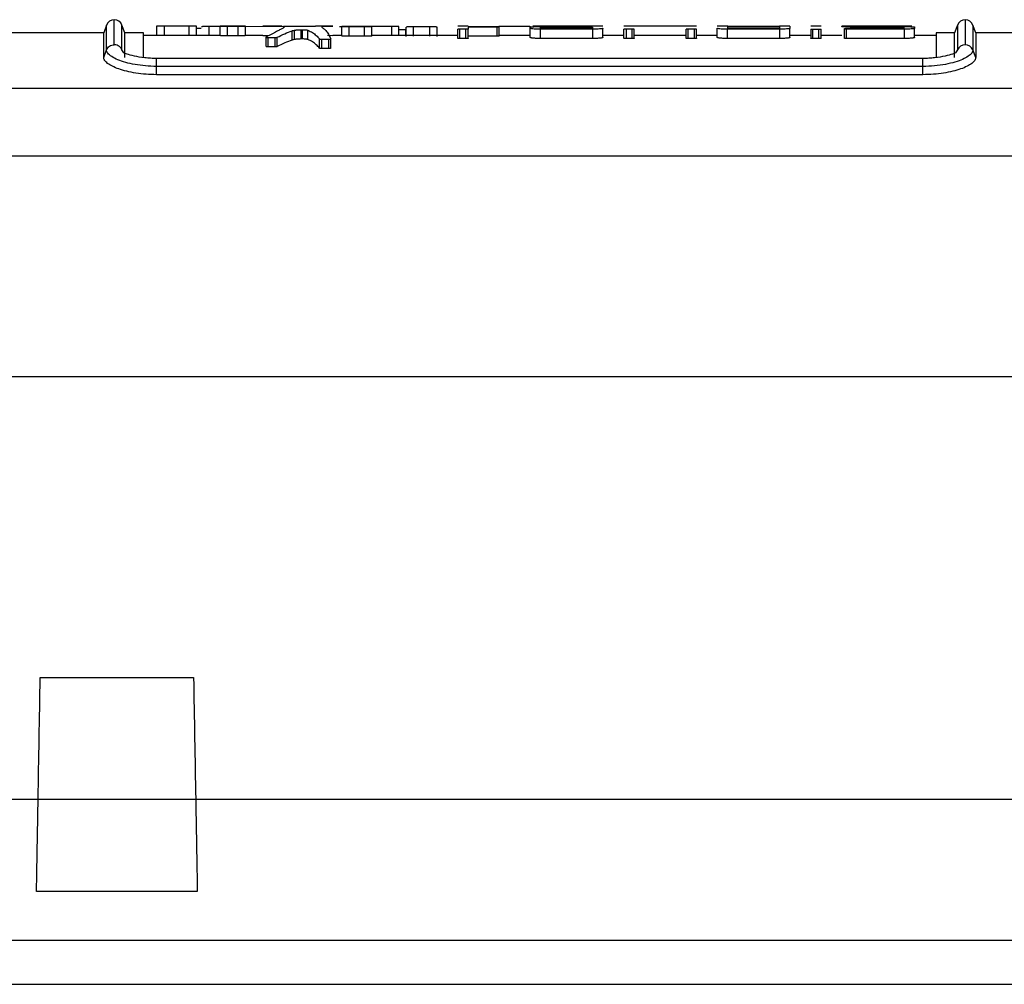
# Model space of a CAD drawing. Header units: millimetres. Extents: x 0 to 559, y 0 to 432.
# Tile 5 of 34: x 127 to 164, y 182 to 219. Entities that reach past the tile are written whole.
import ezdxf

# ---------------------------------------------------------------- set-up
doc = ezdxf.new("R2010")
doc.units = ezdxf.units.MM
doc.header["$LTSCALE"] = 2

msp = doc.modelspace()

# ---------------------------------------------------------------- linework, layer by layer
for p, q in [((130.585209, 217.598951), (130.585209, 218.546012)), ((162.78521, 218.546014), (162.78521, 217.598953)), ((130.185966, 218.046012), (119.989972, 218.046012)), ((130.293641, 218.341857), (130.185966, 218.046012)), ((130.185966, 217.11752), (130.185966, 218.046012)), ((130.29364, 217.402375), (130.29364, 218.341854)), ((130.876772, 217.402384), (130.876772, 218.341864)), ((130.984456, 218.046013), (130.876774, 218.341856)), ((131.685209, 218.046012), (130.984453, 218.046012)), ((131.685209, 217.11752), (131.685209, 218.046012)), ((133.699678, 218.296012), (132.187625, 218.296012)), ((132.192626, 217.945579), (132.192626, 218.295579)), ((132.467626, 218.295685), (132.467626, 217.945685)), ((133.419677, 218.295685), (132.467626, 218.295685)), ((133.419677, 217.945685), (133.419677, 218.295685)), ((133.694677, 217.945579), (133.694677, 218.295579)), ((133.872045, 218.211937), (133.694677, 218.211937)), ((134.161378, 218.286253), (134.161378, 217.936253)), ((134.686359, 218.286253), (134.161378, 218.286253)), ((135.554331, 218.295893), (134.589395, 218.295893)), ((134.589395, 218.29339), (134.589395, 218.295151)), ((134.589395, 217.94339), (134.589395, 218.29339)), ((134.864395, 217.937894), (134.864395, 218.287894)), ((135.279331, 218.287894), (134.864395, 218.287894)), ((135.279331, 217.937894), (135.279331, 218.287894)), ((135.554331, 218.295151), (135.554331, 218.29339)), ((135.554331, 217.94339), (135.554331, 218.29339)), ((136.846735, 218.288296), (135.569595, 218.279116)), ((136.926653, 218.296012), (136.211687, 218.296012)), ((137.314906, 217.776528), (137.314906, 218.126528)), ((137.403759, 217.797514), (137.403759, 218.147513)), ((137.659801, 217.817113), (137.659801, 218.167113)), ((137.714026, 217.8171), (137.714026, 218.1671)), ((137.915016, 217.795006), (137.915016, 218.145006)), ((138.855959, 218.296012), (138.205555, 218.296012)), ((138.855959, 218.285641), (138.653776, 218.293291)), ((139.182839, 218.273272), (139.102672, 218.276306)), ((139.197742, 217.930906), (139.197742, 218.280906)), ((139.472742, 218.296008), (140.052412, 218.296008)), ((139.472742, 217.919825), (139.472742, 218.269825)), ((140.052412, 218.269825), (139.472742, 218.269825)), ((140.052412, 217.919825), (140.052412, 218.269825)), ((141.08381, 218.293135), (140.327412, 218.293135)), ((140.327412, 217.930906), (140.327412, 218.280906)), ((141.08381, 217.943135), (141.08381, 218.293135)), ((141.35881, 217.937449), (141.35881, 218.287449)), ((141.612491, 218.160194), (141.35881, 218.160194)), ((141.612491, 217.946012), (141.612491, 218.160194)), ((141.626907, 217.913129), (141.626907, 218.263129)), ((141.901907, 218.27573), (141.901907, 217.92573)), ((142.52374, 218.27573), (141.901907, 218.27573)), ((142.52374, 217.92573), (142.52374, 218.27573)), ((142.79874, 217.913129), (142.79874, 218.263129)), ((143.977169, 218.296012), (143.584332, 218.296012)), ((143.584332, 217.84352), (143.584332, 218.19352)), ((143.894677, 218.185889), (143.666832, 218.185889)), ((143.666832, 217.835889), (143.666832, 218.185889)), ((143.894677, 217.835889), (143.894677, 218.185889)), ((143.977169, 218.296012), (143.977169, 218.284067)), ((143.977169, 218.284067), (145.073099, 218.284067)), ((145.073099, 218.268829), (143.977177, 218.268829)), ((143.977177, 218.268829), (143.977177, 218.19352)), ((143.977177, 217.84352), (143.977177, 218.19352)), ((145.073099, 217.918829), (145.073099, 218.268829)), ((146.251529, 218.283254), (145.132543, 218.283254)), ((145.155599, 218.281379), (145.155599, 218.272543)), ((145.155599, 217.922543), (145.155599, 218.272543)), ((146.327436, 218.219146), (146.327436, 218.269194)), ((146.327436, 217.869146), (146.327436, 218.219146)), ((148.684291, 218.296009), (146.508121, 218.296009)), ((146.712436, 218.284069), (148.684291, 218.284069)), ((146.712436, 217.835889), (146.712436, 218.185889)), ((148.692132, 218.185889), (146.712436, 218.185889)), ((146.720187, 218.268432), (148.684287, 218.268432)), ((146.720187, 218.219754), (146.720187, 218.268432)), ((148.684287, 218.219754), (146.720187, 218.219754)), ((148.684287, 218.268432), (148.684287, 218.219754)), ((149.077132, 218.296012), (148.684291, 218.296012)), ((148.684291, 218.284069), (148.684291, 218.296009)), ((148.692132, 217.835889), (148.692132, 218.185889)), ((149.077132, 217.869146), (149.077132, 218.219146)), ((150.262241, 218.296012), (149.869404, 218.296012)), ((149.869404, 217.84352), (149.869404, 218.19352)), ((150.179741, 218.185889), (149.951904, 218.185889)), ((149.951904, 218.185889), (149.951904, 217.835889)), ((150.179741, 217.835889), (150.179741, 218.185889)), ((152.226341, 218.296009), (150.262241, 218.296009)), ((150.262241, 217.84352), (150.262241, 218.19352)), ((152.61918, 218.296012), (152.226341, 218.296012)), ((152.226341, 217.84352), (152.226341, 218.19352)), ((152.308841, 217.835889), (152.308841, 218.185889)), ((152.53668, 218.185889), (152.308841, 218.185889)), ((152.53668, 217.835889), (152.53668, 218.185889)), ((152.61918, 217.84352), (152.61918, 218.19352)), ((153.797669, 218.296012), (153.404771, 218.296012)), ((153.404771, 217.869146), (153.404771, 218.219146)), ((153.789771, 217.835889), (153.789771, 218.185889)), ((155.769551, 218.185889), (153.789771, 218.185889)), ((153.797669, 218.296009), (155.761712, 218.296009)), ((153.797669, 218.219754), (153.797669, 218.296009)), ((155.761712, 218.219754), (153.797669, 218.219754)), ((156.154551, 218.296012), (155.761712, 218.296012)), ((155.761712, 218.296009), (155.761712, 218.219754)), ((155.769551, 217.835889), (155.769551, 218.185889)), ((156.154551, 218.296012), (156.154551, 218.219146)), ((156.154551, 217.869146), (156.154551, 218.219146)), ((157.332979, 218.296012), (156.940143, 218.296012)), ((156.940143, 218.19352), (156.940143, 217.84352)), ((157.022643, 217.835889), (157.022643, 218.185889)), ((157.022643, 218.185889), (157.250479, 218.185889)), ((157.250479, 217.835889), (157.250479, 218.185889)), ((157.332979, 217.84352), (157.332979, 218.19352)), ((158.511419, 218.296012), (158.118655, 218.296012)), ((158.118655, 218.283826), (158.118655, 218.296004)), ((158.216847, 218.193464), (158.216847, 218.213158)), ((158.216847, 217.843464), (158.216847, 218.193464)), ((158.299347, 218.219754), (160.475514, 218.219754)), ((158.299347, 217.83583), (158.299347, 218.18583)), ((160.483355, 218.18583), (158.299347, 218.18583)), ((160.475514, 218.268829), (158.503654, 218.268829)), ((160.687662, 218.296009), (158.511419, 218.296009)), ((158.511419, 218.295813), (158.511471, 218.284069)), ((158.511471, 218.284069), (160.483355, 218.284069)), ((160.475514, 218.219754), (160.475514, 218.268829)), ((160.483355, 217.83583), (160.483355, 218.18583)), ((160.868355, 218.269194), (160.868355, 218.219097)), ((160.868355, 217.869097), (160.868355, 218.219097)), ((162.385964, 218.046012), (161.685209, 218.046012)), ((161.685209, 218.046012), (161.685209, 217.11752)), ((162.493646, 218.34186), (162.385964, 218.046012)), ((162.385964, 217.11752), (162.385964, 218.046012)), ((162.493646, 218.34186), (162.493646, 217.40238)), ((163.184453, 218.046012), (163.076776, 218.341857)), ((163.076776, 218.341857), (163.076776, 217.402377)), ((173.971017, 218.046012), (163.184453, 218.046012)), ((163.184453, 218.046012), (163.184453, 217.11752)), ((132.241521, 217.946012), (131.685209, 217.946012)), ((133.419677, 217.945685), (132.467626, 217.945685)), ((134.589395, 217.946012), (133.645844, 217.946012)), ((135.279331, 217.937894), (134.864395, 217.937894)), ((136.211687, 217.946012), (135.554331, 217.946012)), ((136.419065, 217.935222), (136.211687, 217.933732)), ((136.330421, 217.538485), (136.330421, 217.888488)), ((136.408531, 217.868303), (136.673817, 217.868303)), ((136.408531, 217.518303), (136.408531, 217.868303)), ((136.673817, 217.518303), (136.673817, 217.868303)), ((136.75186, 217.528685), (136.75186, 217.878685)), ((138.350153, 217.466819), (138.350153, 217.816819)), ((138.43591, 217.803168), (138.705195, 217.806116)), ((138.43591, 217.453168), (138.43591, 217.803168)), ((138.855959, 217.935641), (138.653776, 217.943291)), ((138.705195, 217.456116), (138.705195, 217.806116)), ((138.782817, 217.474117), (138.782817, 217.824117)), ((139.197742, 217.946012), (138.855959, 217.946012)), ((140.052412, 217.919825), (139.472742, 217.919825)), ((143.584332, 217.946012), (140.327412, 217.946012)), ((143.894677, 217.835889), (143.666832, 217.835889)), ((145.073099, 217.918829), (143.977177, 217.918829)), ((146.327436, 217.946012), (145.155599, 217.946012)), ((148.692132, 217.835889), (146.712436, 217.835889)), ((149.869404, 217.946012), (149.077132, 217.946012)), ((150.179741, 217.835889), (149.951904, 217.835889)), ((152.226341, 217.946009), (150.262241, 217.946009)), ((152.53668, 217.835889), (152.308841, 217.835889)), ((153.404771, 217.946012), (152.61918, 217.946012)), ((155.769551, 217.835889), (153.789771, 217.835889)), ((156.940143, 217.946012), (156.154551, 217.946012)), ((157.250479, 217.835889), (157.022643, 217.835889)), ((158.118655, 217.946012), (157.332979, 217.946012)), ((160.483355, 217.83583), (158.299347, 217.83583)), ((161.685209, 217.946012), (160.868355, 217.946012)), ((130.185966, 217.11752), (130.293641, 217.402378)), ((130.950767, 217.288877), (130.876772, 217.402384)), ((136.673817, 217.518303), (136.408531, 217.518303)), ((138.705195, 217.456116), (138.43591, 217.453168)), ((162.493646, 217.40238), (162.419902, 217.288775)), ((163.184453, 217.11752), (163.076776, 217.402377)), ((161.185209, 217.079572), (132.185209, 217.079572)), ((132.185209, 216.779645), (132.185209, 217.079572)), ((161.185209, 216.779645), (161.185209, 217.079572)), ((132.185209, 216.465024), (132.185209, 216.779645)), ((161.185209, 216.779645), (132.185209, 216.779645)), ((161.185209, 216.465024), (161.185209, 216.779645)), ((161.185209, 216.465024), (132.185209, 216.465024)), ((212.314681, 215.945209), (108.669052, 215.945209)), ((212.916248, 213.379404), (109.180351, 213.379404)), ((109.436922, 205.046012), (451.933497, 205.046012)), ((127.784017, 193.656318), (133.586402, 193.656318)), ((115.505716, 189.052894), (127.703664, 189.052894)), ((127.703664, 189.052894), (133.666755, 189.052894)), ((133.666755, 189.052894), (184.097679, 189.052894)), ((133.727798, 185.555738), (127.642621, 185.555738)), ((118.638973, 183.721449), (183.329619, 183.721449)), ((118.299377, 182.046012), (182.898645, 182.046012))]:
    msp.add_line(p, q)
at = {"flags": 128}
msp.add_lwpolyline([(130.984456, 217.11752), (130.984456, 217.334096), (130.984456, 217.522309), (130.984456, 217.68194), (130.984456, 217.812802), (130.984456, 217.914742), (130.984456, 217.987642), (130.984456, 218.031415), (130.984456, 218.046013)], dxfattribs=at)
for centre, radius, start, end in [((130.585209, 218.235735), 0.310277, 90, 160.0006056), ((130.585209, 218.235735), 0.310277, 20.001466, 90), ((162.78521, 218.235737), 0.310277, 90, 159.9996972), ((162.78521, 218.235737), 0.310277, 19.9996972, 90), ((162.782047, 217.289128), 0.309841, 89.4149874, 158.5605739), ((162.788374, 217.289128), 0.309841, 21.4388158, 90.5850255)]:
    msp.add_arc(centre, radius, start, end)
for points, knots in [([(132.467626, 218.295685), (132.436847, 218.295685), (132.405644, 218.295714), (132.3766, 218.29576), (132.347556, 218.295806), (132.319871, 218.295869), (132.295837, 218.295921), (132.271802, 218.295973), (132.250756, 218.296014), (132.23444, 218.296012), (132.218125, 218.296011), (132.206091, 218.295966), (132.199334, 218.295862), (132.19489, 218.295793), (132.192626, 218.295698), (132.192626, 218.295579)], [0, 0, 0, 0, 0.214938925, 0.214938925, 0.214938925, 0.429877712, 0.429877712, 0.429877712, 0.644818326, 0.644818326, 0.644818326, 0.859755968, 0.859755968, 0.859755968, 1, 1, 1, 1]), ([(133.694677, 218.295579), (133.694677, 218.29576), (133.689364, 218.295884), (133.679177, 218.295949), (133.66899, 218.296015), (133.653648, 218.296024), (133.634422, 218.296), (133.615196, 218.295977), (133.591556, 218.29592), (133.565459, 218.295864), (133.53936, 218.295808), (133.510085, 218.295752), (133.480057, 218.295719), (133.460301, 218.295697), (133.439928, 218.295685), (133.419677, 218.295685)], [0, 0, 0, 0, 0.214930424, 0.214930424, 0.214930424, 0.429860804, 0.429860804, 0.429860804, 0.644792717, 0.644792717, 0.644792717, 0.859732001, 0.859732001, 0.859732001, 1, 1, 1, 1]), ([(134.161378, 218.286253), (134.130609, 218.286253), (134.099416, 218.286106), (134.070381, 218.285815), (134.041347, 218.285524), (134.013671, 218.28508), (133.989643, 218.284497), (133.965613, 218.283914), (133.94457, 218.283173), (133.928253, 218.28231), (133.911931, 218.281445), (133.899888, 218.280433), (133.893118, 218.279336), (133.888652, 218.278613), (133.886378, 218.277842), (133.886378, 218.277052)], [0, 0, 0, 0, 0.214807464, 0.214807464, 0.214807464, 0.429613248, 0.429613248, 0.429613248, 0.644446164, 0.644446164, 0.644446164, 0.859360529, 0.859360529, 0.859360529, 1, 1, 1, 1]), ([(134.864395, 218.287894), (134.833622, 218.287894), (134.802425, 218.288031), (134.773388, 218.288284), (134.74435, 218.288537), (134.716672, 218.288913), (134.692642, 218.289356), (134.668607, 218.2898), (134.64756, 218.290322), (134.631242, 218.290853), (134.61492, 218.291383), (134.602878, 218.291934), (134.596115, 218.292442), (134.591662, 218.292776), (134.589395, 218.293097), (134.589395, 218.29339)], [0, 0, 0, 0, 0.214874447, 0.214874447, 0.214874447, 0.429746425, 0.429746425, 0.429746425, 0.644656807, 0.644656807, 0.644656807, 0.859624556, 0.859624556, 0.859624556, 1, 1, 1, 1]), ([(135.554331, 218.29339), (135.554331, 218.292944), (135.549016, 218.292432), (135.538825, 218.291906), (135.528635, 218.291379), (135.513289, 218.290824), (135.494058, 218.290311), (135.474826, 218.289798), (135.451177, 218.289313), (135.42507, 218.288924), (135.398967, 218.288536), (135.369685, 218.288234), (135.339652, 218.288064), (135.319914, 218.287952), (135.299562, 218.287894), (135.279331, 218.287894)], [0, 0, 0, 0, 0.214974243, 0.214974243, 0.214974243, 0.429947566, 0.429947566, 0.429947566, 0.644931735, 0.644931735, 0.644931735, 0.859886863, 0.859886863, 0.859886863, 1, 1, 1, 1]), ([(136.810176, 218.141419), (136.783871, 218.127973), (136.731215, 218.101058), (136.642551, 218.054772), (136.546576, 218.004107), (136.44325, 217.949074), (136.36807, 217.908705), (136.330421, 217.888488)], [0, 0, 0, 0, 0.199117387, 0.398583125, 0.598490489, 0.798932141, 1, 1, 1, 1]), ([(137.008102, 218.249184), (136.997362, 218.242385), (136.975881, 218.228785), (136.930691, 218.203422), (136.876842, 218.174791), (136.832415, 218.152551), (136.810176, 218.141419)], [0, 0, 0, 0, 0.249660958, 0.499377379, 0.749405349, 1, 1, 1, 1]), ([(137.008102, 218.249184), (137.030056, 218.259999), (137.021921, 218.269216), (136.984276, 218.276155), (136.958451, 218.280915), (136.918529, 218.284711), (136.86607, 218.287578)], [0, 0, 0, 0, 0.594941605, 0.594941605, 0.594941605, 1, 1, 1, 1]), ([(136.982824, 218.295968), (137.092874, 218.295732), (137.312916, 218.295261), (137.684826, 218.294881), (137.998022, 218.295833), (138.15072, 218.295814), (138.205555, 218.295806)], [0, 0, 0, 0, 0.280931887, 0.561712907, 0.842608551, 1, 1, 1, 1]), ([(137.32082, 218.294787), (137.290042, 218.294787), (137.25884, 218.294736), (137.229798, 218.294628), (137.200755, 218.294521), (137.173071, 218.294354), (137.149038, 218.294118), (137.125004, 218.293881), (137.103959, 218.293567), (137.087644, 218.293173), (137.071328, 218.29278), (137.059293, 218.292296), (137.052535, 218.29174), (137.048085, 218.291375), (137.04582, 218.290974), (137.04582, 218.290551)], [0, 0, 0, 0, 0.214915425, 0.214915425, 0.214915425, 0.429830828, 0.429830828, 0.429830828, 0.644746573, 0.644746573, 0.644746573, 0.859669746, 0.859669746, 0.859669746, 1, 1, 1, 1]), ([(137.314906, 218.126528), (137.326989, 218.13026), (137.351145, 218.137721), (137.386226, 218.14425), (137.403759, 218.147513)], [0, 0, 0, 0, 0.500207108, 1, 1, 1, 1]), ([(137.403759, 218.147513), (137.413933, 218.149134), (137.434208, 218.152364), (137.471579, 218.156553), (137.520156, 218.160764), (137.582294, 218.164665), (137.633954, 218.166296), (137.659801, 218.167113)], [0, 0, 0, 0, 0.167249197, 0.333310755, 0.500893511, 0.75027909, 1, 1, 1, 1]), ([(137.659801, 218.167113), (137.668842, 218.167286), (137.686925, 218.167633), (137.704992, 218.167278), (137.714026, 218.1671)], [0, 0, 0, 0, 0.499998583, 1, 1, 1, 1]), ([(137.714026, 218.1671), (137.730342, 218.166583), (137.762698, 218.165557), (137.806787, 218.162856), (137.851336, 218.158799), (137.893096, 218.152995), (137.907709, 218.147669), (137.915016, 218.145006)], [0, 0, 0, 0, 0.167779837, 0.332721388, 0.500708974, 0.75035323, 1, 1, 1, 1]), ([(138.179934, 218.290551), (138.179934, 218.291194), (138.17462, 218.291787), (138.164431, 218.292288), (138.154242, 218.292789), (138.138897, 218.293215), (138.119665, 218.293552), (138.100436, 218.293889), (138.076792, 218.294149), (138.050691, 218.294338), (138.024592, 218.294527), (137.995317, 218.294651), (137.965289, 218.294719), (137.94554, 218.294765), (137.925176, 218.294787), (137.904934, 218.294787)], [0, 0, 0, 0, 0.214969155, 0.214969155, 0.214969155, 0.429940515, 0.429940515, 0.429940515, 0.64488105, 0.64488105, 0.64488105, 0.85980092, 0.85980092, 0.85980092, 1, 1, 1, 1]), ([(137.915016, 218.145006), (137.944263, 218.131551), (138.002776, 218.104633), (138.083391, 218.05766), (138.158833, 218.005804), (138.228448, 217.948411), (138.292892, 217.886035), (138.331055, 217.839904), (138.350153, 217.816819)], [0, 0, 0, 0, 0.166230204, 0.332578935, 0.499088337, 0.665800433, 0.832757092, 1, 1, 1, 1]), ([(138.442209, 218.258452), (138.458555, 218.248369), (138.491231, 218.228214), (138.54014, 218.185402), (138.588931, 218.133385), (138.6376, 218.071324), (138.686143, 217.999224), (138.734577, 217.917906), (138.766732, 217.85539), (138.782817, 217.824117)], [0, 0, 0, 0, 0.143008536, 0.285872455, 0.428648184, 0.571392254, 0.714161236, 0.85701167, 1, 1, 1, 1]), ([(139.197742, 218.294338), (139.197742, 218.294695), (139.203056, 218.294996), (139.213243, 218.295226), (139.22343, 218.295456), (139.238773, 218.295623), (139.258, 218.295736), (139.277226, 218.295849), (139.300867, 218.295913), (139.326965, 218.295949), (139.353063, 218.295986), (139.382337, 218.295998), (139.412365, 218.296004), (139.43212, 218.296007), (139.452493, 218.296008), (139.472742, 218.296008)], [0, 0, 0, 0, 0.214937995, 0.214937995, 0.214937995, 0.429876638, 0.429876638, 0.429876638, 0.644807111, 0.644807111, 0.644807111, 0.859739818, 0.859739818, 0.859739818, 1, 1, 1, 1]), ([(139.472742, 218.269825), (139.441986, 218.269825), (139.410805, 218.27007), (139.381783, 218.27053), (139.352761, 218.270989), (139.325098, 218.271676), (139.301079, 218.272509), (139.277047, 218.273342), (139.256001, 218.274343), (139.239677, 218.275402), (139.223338, 218.276462), (139.21128, 218.277608), (139.204499, 218.278725), (139.200022, 218.279463), (139.197742, 218.280199), (139.197742, 218.280906)], [0, 0, 0, 0, 0.214700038, 0.214700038, 0.214700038, 0.429392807, 0.429392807, 0.429392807, 0.644199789, 0.644199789, 0.644199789, 0.859209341, 0.859209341, 0.859209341, 1, 1, 1, 1]), ([(140.052412, 218.296008), (140.083191, 218.296008), (140.114394, 218.296007), (140.143438, 218.295995), (140.172482, 218.295982), (140.200167, 218.295959), (140.224202, 218.295901), (140.248236, 218.295844), (140.269282, 218.29575), (140.285597, 218.2956), (140.301912, 218.295451), (140.313946, 218.295239), (140.320703, 218.294964), (140.325148, 218.294783), (140.327412, 218.294573), (140.327412, 218.294338)], [0, 0, 0, 0, 0.214937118, 0.214937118, 0.214937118, 0.429874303, 0.429874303, 0.429874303, 0.644810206, 0.644810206, 0.644810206, 0.8597416, 0.8597416, 0.8597416, 1, 1, 1, 1]), ([(140.327412, 218.280906), (140.327412, 218.279835), (140.322091, 218.278689), (140.31189, 218.277572), (140.30169, 218.276455), (140.286329, 218.275338), (140.267077, 218.274336), (140.247827, 218.273334), (140.224155, 218.272421), (140.198022, 218.271701), (140.171906, 218.270982), (140.142611, 218.270436), (140.112565, 218.27013), (140.092881, 218.269929), (140.072586, 218.269825), (140.052412, 218.269825)], [0, 0, 0, 0, 0.215128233, 0.215128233, 0.215128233, 0.430257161, 0.430257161, 0.430257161, 0.645366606, 0.645366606, 0.645366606, 0.86032534, 0.86032534, 0.86032534, 1, 1, 1, 1]), ([(141.35881, 218.287449), (141.35881, 218.288255), (141.353495, 218.289012), (141.343305, 218.289666), (141.333114, 218.290321), (141.317766, 218.290892), (141.29853, 218.291356), (141.279299, 218.29182), (141.255652, 218.292191), (141.229547, 218.292466), (141.203447, 218.292741), (141.174171, 218.292928), (141.144142, 218.293032), (141.124401, 218.293101), (141.104044, 218.293135), (141.08381, 218.293135)], [0, 0, 0, 0, 0.214997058, 0.214997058, 0.214997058, 0.429997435, 0.429997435, 0.429997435, 0.644950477, 0.644950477, 0.644950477, 0.859861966, 0.859861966, 0.859861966, 1, 1, 1, 1]), ([(141.901907, 218.27573), (141.871148, 218.27573), (141.839965, 218.275518), (141.81094, 218.275101), (141.781916, 218.274685), (141.754249, 218.274052), (141.730229, 218.273232), (141.706202, 218.272412), (141.685161, 218.27138), (141.668842, 218.270195), (141.65251, 218.269009), (141.640458, 218.267635), (141.633676, 218.266168), (141.629191, 218.265198), (141.626907, 218.264173), (141.626907, 218.263129)], [0, 0, 0, 0, 0.214683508, 0.214683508, 0.214683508, 0.429363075, 0.429363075, 0.429363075, 0.644105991, 0.644105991, 0.644105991, 0.859019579, 0.859019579, 0.859019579, 1, 1, 1, 1]), ([(142.79874, 218.263129), (142.79874, 218.26471), (142.79342, 218.266253), (142.783216, 218.267639), (142.773011, 218.269025), (142.75764, 218.270293), (142.738372, 218.271362), (142.719118, 218.272431), (142.695441, 218.27333), (142.669303, 218.274015), (142.643192, 218.274699), (142.613903, 218.275188), (142.583865, 218.275461), (142.564189, 218.27564), (142.543904, 218.27573), (142.52374, 218.27573)], [0, 0, 0, 0, 0.215232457, 0.215232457, 0.215232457, 0.430475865, 0.430475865, 0.430475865, 0.645556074, 0.645556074, 0.645556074, 0.860416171, 0.860416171, 0.860416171, 1, 1, 1, 1]), ([(143.666832, 218.185889), (143.657628, 218.185889), (143.648297, 218.186038), (143.639613, 218.186324), (143.630929, 218.186609), (143.622653, 218.187038), (143.615464, 218.187572), (143.60826, 218.188108), (143.601949, 218.188764), (143.597046, 218.189484), (143.592122, 218.190208), (143.588481, 218.191015), (143.58642, 218.191838), (143.585036, 218.192391), (143.584332, 218.192958), (143.584332, 218.19352)], [0, 0, 0, 0, 0.213789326, 0.213789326, 0.213789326, 0.427551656, 0.427551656, 0.427551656, 0.641741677, 0.641741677, 0.641741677, 0.85683258, 0.85683258, 0.85683258, 1, 1, 1, 1]), ([(143.977177, 218.19352), (143.977177, 218.192679), (143.975573, 218.19182), (143.972495, 218.191017), (143.969418, 218.190213), (143.964781, 218.189442), (143.958967, 218.18877), (143.953162, 218.188099), (143.946023, 218.187509), (143.938139, 218.187051), (143.930288, 218.186596), (143.921481, 218.186259), (143.912451, 218.186071), (143.906632, 218.185951), (143.900637, 218.185889), (143.894677, 218.185889)], [0, 0, 0, 0, 0.216070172, 0.216070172, 0.216070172, 0.432163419, 0.432163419, 0.432163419, 0.647880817, 0.647880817, 0.647880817, 0.86272024, 0.86272024, 0.86272024, 1, 1, 1, 1]), ([(145.073099, 218.284067), (145.08233, 218.284067), (145.091687, 218.284017), (145.100397, 218.283922), (145.109107, 218.283827), (145.117409, 218.283684), (145.124617, 218.283501), (145.131827, 218.283319), (145.13814, 218.283093), (145.143035, 218.282839), (145.147933, 218.282584), (145.151547, 218.282295), (145.153578, 218.281994), (145.154917, 218.281795), (145.155599, 218.281587), (145.155599, 218.281379)], [0, 0, 0, 0, 0.214803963, 0.214803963, 0.214803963, 0.429605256, 0.429605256, 0.429605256, 0.644449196, 0.644449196, 0.644449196, 0.859393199, 0.859393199, 0.859393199, 1, 1, 1, 1]), ([(145.155599, 218.272543), (145.155599, 218.272143), (145.154003, 218.271731), (145.150941, 218.271343), (145.14788, 218.270956), (145.143269, 218.270581), (145.13749, 218.270254), (145.131713, 218.269926), (145.12461, 218.269636), (145.116767, 218.26941), (145.108932, 218.269184), (145.100143, 218.269016), (145.091129, 218.268922), (145.085229, 218.268861), (145.079146, 218.268829), (145.073099, 218.268829)], [0, 0, 0, 0, 0.215204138, 0.215204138, 0.215204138, 0.430413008, 0.430413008, 0.430413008, 0.645543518, 0.645543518, 0.645543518, 0.860468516, 0.860468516, 0.860468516, 1, 1, 1, 1]), ([(146.334029, 218.280481), (146.334029, 218.280807), (146.332433, 218.281131), (146.329374, 218.281429), (146.326315, 218.281727), (146.321707, 218.282006), (146.315933, 218.282246), (146.31016, 218.282485), (146.303061, 218.282692), (146.295225, 218.282851), (146.287393, 218.283009), (146.278607, 218.283125), (146.269596, 218.28319), (146.263684, 218.283232), (146.257588, 218.283254), (146.251529, 218.283254)], [0, 0, 0, 0, 0.215095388, 0.215095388, 0.215095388, 0.430195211, 0.430195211, 0.430195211, 0.645226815, 0.645226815, 0.645226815, 0.860140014, 0.860140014, 0.860140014, 1, 1, 1, 1]), ([(146.327436, 218.269194), (146.327436, 218.271192), (146.33488, 218.2731), (146.349158, 218.274778), (146.363436, 218.276456), (146.384943, 218.277952), (146.411901, 218.279188), (146.438842, 218.280423), (146.471971, 218.281435), (146.508544, 218.282194), (146.545091, 218.282953), (146.586085, 218.283483), (146.62813, 218.283778), (146.655717, 218.283972), (146.684162, 218.284069), (146.712436, 218.284069)], [0, 0, 0, 0, 0.215145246, 0.215145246, 0.215145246, 0.430300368, 0.430300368, 0.430300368, 0.645312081, 0.645312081, 0.645312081, 0.860171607, 0.860171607, 0.860171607, 1, 1, 1, 1]), ([(146.712436, 218.185889), (146.669481, 218.185889), (146.625933, 218.186588), (146.585402, 218.18791), (146.544874, 218.189232), (146.506247, 218.19121), (146.472692, 218.193634), (146.439065, 218.196064), (146.409607, 218.199005), (146.386719, 218.202161), (146.363739, 218.20533), (146.34675, 218.208799), (146.337139, 218.212246), (146.330712, 218.214551), (146.327436, 218.216881), (146.327436, 218.219146)], [0, 0, 0, 0, 0.213879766, 0.213879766, 0.213879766, 0.427730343, 0.427730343, 0.427730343, 0.642040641, 0.642040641, 0.642040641, 0.857223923, 0.857223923, 0.857223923, 1, 1, 1, 1]), ([(146.508121, 218.296009), (146.498887, 218.296009), (146.489526, 218.296008), (146.480813, 218.296006), (146.4721, 218.296004), (146.463794, 218.296), (146.456584, 218.295993), (146.449373, 218.295986), (146.443059, 218.295975), (146.438165, 218.295959), (146.43327, 218.295943), (146.42966, 218.295921), (146.427633, 218.295893), (146.4263, 218.295874), (146.425621, 218.295853), (146.425621, 218.29583)], [0, 0, 0, 0, 0.214940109, 0.214940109, 0.214940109, 0.429880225, 0.429880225, 0.429880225, 0.644820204, 0.644820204, 0.644820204, 0.859759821, 0.859759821, 0.859759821, 1, 1, 1, 1]), ([(149.077132, 218.219146), (149.077132, 218.215748), (149.069649, 218.212186), (149.055304, 218.208771), (149.040957, 218.205356), (149.019351, 218.201996), (148.99226, 218.199018), (148.965194, 218.196041), (148.931903, 218.193366), (148.895142, 218.191271), (148.858504, 218.189183), (148.817403, 218.187617), (148.77526, 218.186743), (148.748048, 218.186178), (148.720008, 218.185889), (148.692132, 218.185889)], [0, 0, 0, 0, 0.215859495, 0.215859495, 0.215859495, 0.431728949, 0.431728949, 0.431728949, 0.647412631, 0.647412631, 0.647412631, 0.862367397, 0.862367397, 0.862367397, 1, 1, 1, 1]), ([(149.951904, 218.185889), (149.942701, 218.185889), (149.93337, 218.186038), (149.924686, 218.186324), (149.916002, 218.186609), (149.907726, 218.187038), (149.900537, 218.187572), (149.893333, 218.188108), (149.887022, 218.188764), (149.882119, 218.189484), (149.877195, 218.190208), (149.873554, 218.191015), (149.871492, 218.191838), (149.870109, 218.192391), (149.869404, 218.192958), (149.869404, 218.19352)], [0, 0, 0, 0, 0.213789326, 0.213789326, 0.213789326, 0.427551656, 0.427551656, 0.427551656, 0.641741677, 0.641741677, 0.641741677, 0.85683258, 0.85683258, 0.85683258, 1, 1, 1, 1]), ([(150.262241, 218.19352), (150.262241, 218.192679), (150.260637, 218.19182), (150.257559, 218.191017), (150.254482, 218.190213), (150.249845, 218.189442), (150.244031, 218.18877), (150.238226, 218.188099), (150.231087, 218.187509), (150.223203, 218.187051), (150.215352, 218.186596), (150.206544, 218.186259), (150.197515, 218.186071), (150.191696, 218.185951), (150.185701, 218.185889), (150.179741, 218.185889)], [0, 0, 0, 0, 0.216070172, 0.216070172, 0.216070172, 0.432163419, 0.432163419, 0.432163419, 0.647880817, 0.647880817, 0.647880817, 0.86272024, 0.86272024, 0.86272024, 1, 1, 1, 1]), ([(152.308841, 218.185889), (152.299637, 218.185889), (152.290307, 218.186038), (152.281622, 218.186324), (152.272939, 218.186609), (152.264662, 218.187038), (152.257473, 218.187572), (152.250269, 218.188108), (152.243959, 218.188764), (152.239055, 218.189484), (152.234131, 218.190208), (152.230491, 218.191015), (152.228429, 218.191838), (152.227046, 218.192391), (152.226341, 218.192958), (152.226341, 218.19352)], [0, 0, 0, 0, 0.213789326, 0.213789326, 0.213789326, 0.427551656, 0.427551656, 0.427551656, 0.641741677, 0.641741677, 0.641741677, 0.85683258, 0.85683258, 0.85683258, 1, 1, 1, 1]), ([(152.61918, 218.19352), (152.61918, 218.192679), (152.617575, 218.19182), (152.614498, 218.191017), (152.61142, 218.190213), (152.606784, 218.189442), (152.600969, 218.18877), (152.595165, 218.188099), (152.588025, 218.187509), (152.580142, 218.187051), (152.57229, 218.186596), (152.563483, 218.186259), (152.554454, 218.186071), (152.548635, 218.185951), (152.54264, 218.185889), (152.53668, 218.185889)], [0, 0, 0, 0, 0.216070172, 0.216070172, 0.216070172, 0.432163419, 0.432163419, 0.432163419, 0.647880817, 0.647880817, 0.647880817, 0.86272024, 0.86272024, 0.86272024, 1, 1, 1, 1]), ([(153.789771, 218.185889), (153.746816, 218.185889), (153.703268, 218.186588), (153.662737, 218.18791), (153.622209, 218.189232), (153.583582, 218.19121), (153.550028, 218.193634), (153.5164, 218.196064), (153.486942, 218.199005), (153.464054, 218.202161), (153.441074, 218.20533), (153.424085, 218.208799), (153.414474, 218.212246), (153.408047, 218.214551), (153.404771, 218.216881), (153.404771, 218.219146)], [0, 0, 0, 0, 0.213879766, 0.213879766, 0.213879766, 0.427730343, 0.427730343, 0.427730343, 0.642040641, 0.642040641, 0.642040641, 0.857223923, 0.857223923, 0.857223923, 1, 1, 1, 1]), ([(156.154551, 218.219146), (156.154551, 218.215748), (156.147068, 218.212186), (156.132722, 218.208771), (156.118376, 218.205356), (156.096769, 218.201996), (156.069679, 218.199018), (156.042613, 218.196041), (156.009321, 218.193366), (155.97256, 218.191271), (155.935923, 218.189183), (155.894822, 218.187617), (155.852679, 218.186743), (155.825466, 218.186178), (155.797426, 218.185889), (155.769551, 218.185889)], [0, 0, 0, 0, 0.215859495, 0.215859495, 0.215859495, 0.431728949, 0.431728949, 0.431728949, 0.647412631, 0.647412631, 0.647412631, 0.862367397, 0.862367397, 0.862367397, 1, 1, 1, 1]), ([(156.940143, 218.19352), (156.940624, 218.192856), (156.941568, 218.191551), (156.950222, 218.189687), (156.965732, 218.18786), (156.990015, 218.186214), (157.011725, 218.185998), (157.022643, 218.185889)], [0, 0, 0, 0, 0.169127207, 0.33225067, 0.501465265, 0.749300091, 1, 1, 1, 1]), ([(157.250479, 218.185889), (157.257836, 218.185939), (157.272248, 218.186038), (157.292511, 218.186852), (157.312176, 218.188307), (157.329703, 218.190557), (157.331886, 218.192532), (157.332979, 218.19352)], [0, 0, 0, 0, 0.170029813, 0.333091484, 0.501199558, 0.750322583, 1, 1, 1, 1]), ([(158.503654, 218.268829), (158.460595, 218.268829), (158.416942, 218.269179), (158.376311, 218.269831), (158.335682, 218.270484), (158.296954, 218.271455), (158.263327, 218.272618), (158.229681, 218.273782), (158.200216, 218.275167), (158.177361, 218.276606), (158.154486, 218.278046), (158.137604, 218.279577), (158.12811, 218.281033), (158.121846, 218.281993), (158.118655, 218.282937), (158.118655, 218.283826)], [0, 0, 0, 0, 0.214705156, 0.214705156, 0.214705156, 0.429402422, 0.429402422, 0.429402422, 0.644223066, 0.644223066, 0.644223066, 0.859246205, 0.859246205, 0.859246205, 1, 1, 1, 1]), ([(158.216847, 218.213158), (158.216847, 218.213913), (158.218449, 218.214673), (158.221521, 218.215377), (158.224593, 218.21608), (158.229222, 218.216746), (158.235026, 218.21732), (158.24082, 218.217894), (158.247947, 218.218393), (158.255816, 218.218778), (158.263661, 218.219162), (158.272461, 218.219444), (158.281483, 218.2196), (158.287331, 218.219702), (158.293357, 218.219754), (158.299347, 218.219754)], [0, 0, 0, 0, 0.215805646, 0.215805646, 0.215805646, 0.431633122, 0.431633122, 0.431633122, 0.64711732, 0.64711732, 0.64711732, 0.86193585, 0.86193585, 0.86193585, 1, 1, 1, 1]), ([(158.299347, 218.18583), (158.290144, 218.18583), (158.280813, 218.18598), (158.272129, 218.186265), (158.263445, 218.18655), (158.255169, 218.186979), (158.24798, 218.187514), (158.240776, 218.18805), (158.234465, 218.188706), (158.229562, 218.189427), (158.224638, 218.19015), (158.220997, 218.190958), (158.218935, 218.191781), (158.217552, 218.192334), (158.216847, 218.192902), (158.216847, 218.193464)], [0, 0, 0, 0, 0.213788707, 0.213788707, 0.213788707, 0.427550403, 0.427550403, 0.427550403, 0.641740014, 0.641740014, 0.641740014, 0.856830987, 0.856830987, 0.856830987, 1, 1, 1, 1]), ([(160.483355, 218.284069), (160.526428, 218.284069), (160.570095, 218.283842), (160.61074, 218.283389), (160.651385, 218.282936), (160.690128, 218.282243), (160.723764, 218.281321), (160.757404, 218.280398), (160.786862, 218.279219), (160.809705, 218.277826), (160.832559, 218.276432), (160.849421, 218.274784), (160.858904, 218.27298), (160.865166, 218.271788), (160.868355, 218.270512), (160.868355, 218.269194)], [0, 0, 0, 0, 0.214767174, 0.214767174, 0.214767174, 0.429532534, 0.429532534, 0.429532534, 0.644327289, 0.644327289, 0.644327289, 0.859220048, 0.859220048, 0.859220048, 1, 1, 1, 1]), ([(160.868355, 218.219097), (160.868355, 218.215698), (160.860872, 218.212135), (160.846526, 218.208719), (160.83218, 218.205303), (160.810573, 218.201942), (160.783483, 218.198962), (160.756417, 218.195986), (160.723125, 218.193309), (160.686364, 218.191214), (160.649726, 218.189126), (160.608625, 218.187559), (160.566482, 218.186684), (160.53927, 218.18612), (160.51123, 218.18583), (160.483355, 218.18583)], [0, 0, 0, 0, 0.215860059, 0.215860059, 0.215860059, 0.431730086, 0.431730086, 0.431730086, 0.64741418, 0.64741418, 0.64741418, 0.862368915, 0.862368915, 0.862368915, 1, 1, 1, 1]), ([(160.770162, 218.29583), (160.770162, 218.295865), (160.768568, 218.295896), (160.765512, 218.29592), (160.762456, 218.295943), (160.757853, 218.295961), (160.752084, 218.295974), (160.746316, 218.295986), (160.739224, 218.295994), (160.731394, 218.295999), (160.723564, 218.296004), (160.714781, 218.296007), (160.705773, 218.296008), (160.699847, 218.296009), (160.693736, 218.296009), (160.687662, 218.296009)], [0, 0, 0, 0, 0.214940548, 0.214940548, 0.214940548, 0.429881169, 0.429881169, 0.429881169, 0.644820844, 0.644820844, 0.644820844, 0.859760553, 0.859760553, 0.859760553, 1, 1, 1, 1]), ([(132.467626, 217.945685), (132.431721, 217.945704), (132.360156, 217.94574), (132.279346, 217.945992), (132.251286, 217.945977), (132.241521, 217.945972)], [0, 0, 0, 0, 0.396300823, 0.789891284, 1, 1, 1, 1]), ([(133.645844, 217.945972), (133.636184, 217.945977), (133.608309, 217.945991), (133.526688, 217.945745), (133.455359, 217.945705), (133.419677, 217.945685)], [0, 0, 0, 0, 0.209514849, 0.604564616, 1, 1, 1, 1]), ([(134.864395, 217.937894), (134.845935, 217.937919), (134.809799, 217.937968), (134.757967, 217.938367), (134.71063, 217.93899), (134.669127, 217.939794), (134.634279, 217.940699), (134.608956, 217.941645), (134.592401, 217.942572), (134.590396, 217.943118), (134.589395, 217.94339)], [0, 0, 0, 0, 0.128097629, 0.250765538, 0.373006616, 0.499874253, 0.624809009, 0.749582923, 0.874869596, 1, 1, 1, 1]), ([(135.554331, 217.94339), (135.553342, 217.943118), (135.551364, 217.942574), (135.534885, 217.941649), (135.509633, 217.940704), (135.463728, 217.939514), (135.387956, 217.938189), (135.315599, 217.937992), (135.279331, 217.937894)], [0, 0, 0, 0, 0.125192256, 0.25017768, 0.375511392, 0.500449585, 0.749608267, 1, 1, 1, 1]), ([(136.330421, 217.888488), (136.328185, 217.886912), (136.323831, 217.883845), (136.328016, 217.878983), (136.342073, 217.874031), (136.368591, 217.869226), (136.395197, 217.868611), (136.408531, 217.868303)], [0, 0, 0, 0, 0.170488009, 0.331861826, 0.501781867, 0.750315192, 1, 1, 1, 1]), ([(136.673817, 217.868303), (136.682467, 217.868445), (136.699688, 217.868727), (136.722661, 217.871044), (136.741604, 217.874348), (136.748437, 217.877237), (136.75186, 217.878685)], [0, 0, 0, 0, 0.251262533, 0.500259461, 0.74966524, 1, 1, 1, 1]), ([(137.403759, 217.797513), (137.386226, 217.79425), (137.351145, 217.787721), (137.326989, 217.78026), (137.314906, 217.776528)], [0, 0, 0, 0, 0.49979291, 1, 1, 1, 1]), ([(137.659801, 217.817113), (137.642447, 217.816599), (137.607892, 217.815576), (137.558947, 217.813186), (137.505826, 217.809674), (137.450693, 217.80469), (137.419398, 217.799905), (137.403759, 217.797513)], [0, 0, 0, 0, 0.1670686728, 0.3326644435, 0.4995261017, 0.7498999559, 1, 1, 1, 1]), ([(137.714026, 217.8171), (137.704992, 217.817278), (137.686925, 217.817633), (137.668842, 217.817286), (137.659801, 217.817113)], [0, 0, 0, 0, 0.500001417, 1, 1, 1, 1]), ([(137.915016, 217.795006), (137.910545, 217.796805), (137.901677, 217.800373), (137.877153, 217.805181), (137.839996, 217.810039), (137.78662, 217.81459), (137.73822, 217.816263), (137.714026, 217.8171)], [0, 0, 0, 0, 0.167638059, 0.332450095, 0.500176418, 0.75015515, 1, 1, 1, 1]), ([(138.350153, 217.466819), (138.331055, 217.489904), (138.292892, 217.536035), (138.228448, 217.598411), (138.158833, 217.655804), (138.083391, 217.70766), (138.002776, 217.754633), (137.944263, 217.781551), (137.915016, 217.795006)], [0, 0, 0, 0, 0.167242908, 0.334199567, 0.500911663, 0.667421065, 0.833769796, 1, 1, 1, 1]), ([(138.350153, 217.816819), (138.352799, 217.814897), (138.358079, 217.811061), (138.378861, 217.806564), (138.40544, 217.803436), (138.425742, 217.803257), (138.43591, 217.803168)], [0, 0, 0, 0, 0.250797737, 0.500531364, 0.749845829, 1, 1, 1, 1]), ([(138.705195, 217.806116), (138.712743, 217.806307), (138.727553, 217.806683), (138.747864, 217.808768), (138.76681, 217.812284), (138.782685, 217.817526), (138.782773, 217.821916), (138.782817, 217.824117)], [0, 0, 0, 0, 0.16908432, 0.331757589, 0.501245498, 0.749968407, 1, 1, 1, 1]), ([(139.472742, 217.919825), (139.45428, 217.919871), (139.418137, 217.919959), (139.366295, 217.920679), (139.318952, 217.921822), (139.27745, 217.923333), (139.242609, 217.92509), (139.217295, 217.927009), (139.200747, 217.928989), (139.198744, 217.930267), (139.197742, 217.930906)], [0, 0, 0, 0, 0.1280807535, 0.250738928, 0.3729844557, 0.4998761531, 0.6248027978, 0.7495858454, 0.874869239, 1, 1, 1, 1]), ([(140.327412, 217.930906), (140.326422, 217.930268), (140.324446, 217.928995), (140.307974, 217.927018), (140.282731, 217.925099), (140.236836, 217.922788), (140.161066, 217.920351), (140.088686, 217.920001), (140.052412, 217.919825)], [0, 0, 0, 0, 0.125192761, 0.250178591, 0.375518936, 0.500449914, 0.749636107, 1, 1, 1, 1]), ([(143.666832, 217.835889), (143.659478, 217.835939), (143.645083, 217.836037), (143.624845, 217.836848), (143.605183, 217.838303), (143.587632, 217.840553), (143.585432, 217.842531), (143.584332, 217.84352)], [0, 0, 0, 0, 0.1699576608, 0.3327348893, 0.5003227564, 0.750131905, 1, 1, 1, 1]), ([(143.977177, 217.84352), (143.976699, 217.842856), (143.975759, 217.841553), (143.967142, 217.839692), (143.951635, 217.837865), (143.927349, 217.836217), (143.905602, 217.835999), (143.894677, 217.835889)], [0, 0, 0, 0, 0.169048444, 0.331886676, 0.500588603, 0.749117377, 1, 1, 1, 1]), ([(145.155599, 217.922543), (145.15512, 217.922225), (145.154178, 217.9216), (145.14554, 217.920696), (145.130011, 217.919804), (145.105722, 217.918992), (145.084011, 217.918884), (145.073099, 217.918829)], [0, 0, 0, 0, 0.168962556, 0.331774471, 0.50058943, 0.748996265, 1, 1, 1, 1]), ([(146.712436, 217.835889), (146.695436, 217.835953), (146.661724, 217.836079), (146.612152, 217.837036), (146.556573, 217.838801), (146.496988, 217.841736), (146.438465, 217.846125), (146.390149, 217.851312), (146.354743, 217.857077), (146.331634, 217.86313), (146.328835, 217.867141), (146.327436, 217.869146)], [0, 0, 0, 0, 0.084251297, 0.16706359, 0.249870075, 0.374889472, 0.499656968, 0.624601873, 0.749485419, 0.874808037, 1, 1, 1, 1]), ([(149.077132, 217.869146), (149.076519, 217.867813), (149.075297, 217.865161), (149.065135, 217.861119), (149.046266, 217.856474), (149.014657, 217.851344), (148.966435, 217.846154), (148.907963, 217.841758), (148.840979, 217.83847), (148.768171, 217.836304), (148.717565, 217.836028), (148.692132, 217.835889)], [0, 0, 0, 0, 0.083635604, 0.166457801, 0.249905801, 0.375027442, 0.499674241, 0.624713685, 0.749485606, 0.874100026, 1, 1, 1, 1]), ([(149.951904, 217.835889), (149.944551, 217.835939), (149.930155, 217.836037), (149.909918, 217.836848), (149.890256, 217.838303), (149.872705, 217.840553), (149.870505, 217.842531), (149.869404, 217.84352)], [0, 0, 0, 0, 0.169957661, 0.332734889, 0.500322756, 0.750131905, 1, 1, 1, 1]), ([(150.262241, 217.84352), (150.261762, 217.842856), (150.260823, 217.841553), (150.252206, 217.839692), (150.236699, 217.837865), (150.212413, 217.836217), (150.190666, 217.835999), (150.179741, 217.835889)], [0, 0, 0, 0, 0.169048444, 0.331886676, 0.500588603, 0.749117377, 1, 1, 1, 1]), ([(152.308841, 217.835889), (152.301488, 217.835939), (152.287092, 217.836037), (152.266855, 217.836848), (152.247192, 217.838303), (152.229642, 217.840553), (152.227441, 217.842531), (152.226341, 217.84352)], [0, 0, 0, 0, 0.169957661, 0.332734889, 0.500322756, 0.750131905, 1, 1, 1, 1]), ([(152.61918, 217.84352), (152.618701, 217.842856), (152.617762, 217.841553), (152.609145, 217.839692), (152.593638, 217.837865), (152.569351, 217.836217), (152.547604, 217.835999), (152.53668, 217.835889)], [0, 0, 0, 0, 0.1690484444, 0.3318866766, 0.5005886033, 0.7491173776, 1, 1, 1, 1]), ([(153.789771, 217.835889), (153.772771, 217.835953), (153.739059, 217.836079), (153.689487, 217.837036), (153.633908, 217.838801), (153.574323, 217.841736), (153.5158, 217.846125), (153.467484, 217.851312), (153.432078, 217.857077), (153.408969, 217.86313), (153.40617, 217.867141), (153.404771, 217.869146)], [0, 0, 0, 0, 0.084251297, 0.16706359, 0.249870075, 0.374889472, 0.499656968, 0.624601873, 0.749485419, 0.874808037, 1, 1, 1, 1]), ([(156.154551, 217.869146), (156.153937, 217.867813), (156.152716, 217.865161), (156.142553, 217.861119), (156.123684, 217.856474), (156.092075, 217.851344), (156.043854, 217.846154), (155.985381, 217.841758), (155.918398, 217.83847), (155.84559, 217.836304), (155.794984, 217.836028), (155.769551, 217.835889)], [0, 0, 0, 0, 0.0836356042, 0.1664578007, 0.2499058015, 0.3750274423, 0.4996742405, 0.6247136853, 0.7494856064, 0.8741000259, 1, 1, 1, 1]), ([(157.022643, 217.835889), (157.01529, 217.835939), (157.000894, 217.836037), (156.980657, 217.836848), (156.960994, 217.838303), (156.943443, 217.840553), (156.941243, 217.842531), (156.940143, 217.84352)], [0, 0, 0, 0, 0.169957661, 0.332734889, 0.500322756, 0.750131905, 1, 1, 1, 1]), ([(157.332979, 217.84352), (157.332501, 217.842856), (157.331562, 217.841553), (157.322945, 217.839692), (157.307437, 217.837865), (157.283151, 217.836217), (157.261404, 217.835999), (157.250479, 217.835889)], [0, 0, 0, 0, 0.169048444, 0.331886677, 0.500588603, 0.749117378, 1, 1, 1, 1]), ([(158.299347, 217.83583), (158.291994, 217.83588), (158.277598, 217.835979), (158.257361, 217.83679), (158.237699, 217.838245), (158.220148, 217.840496), (158.217948, 217.842474), (158.216847, 217.843464)], [0, 0, 0, 0, 0.169957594, 0.332734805, 0.500322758, 0.750131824, 1, 1, 1, 1]), ([(160.868355, 217.869097), (160.867741, 217.867764), (160.86652, 217.865111), (160.856358, 217.861068), (160.837488, 217.856421), (160.80588, 217.851289), (160.757658, 217.846099), (160.699186, 217.841701), (160.632202, 217.838412), (160.559394, 217.836245), (160.508788, 217.835969), (160.483355, 217.83583)], [0, 0, 0, 0, 0.083635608, 0.166457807, 0.249905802, 0.375027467, 0.499674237, 0.624713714, 0.749485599, 0.87410004, 1, 1, 1, 1]), ([(132.185209, 216.779645), (132.044633, 216.779645), (131.759035, 216.792742), (131.36283, 216.845172), (131.007067, 216.924398), (130.703113, 217.02886), (130.474617, 217.147948), (130.32826, 217.27564), (130.293641, 217.36138), (130.293641, 217.402378)], [0, 0, 0, 0, 0.136189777, 0.274364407, 0.413551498, 0.552618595, 0.700814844, 0.85045346, 1, 1, 1, 1]), ([(130.293644, 217.402377), (130.315253, 217.459541), (130.355488, 217.510029), (130.458995, 217.579814), (130.52203, 217.598951), (130.585209, 217.598951)], [0, 0, 0, 0, 0.5, 0.5, 1, 1, 1, 1]), ([(130.876772, 217.402384), (130.860151, 217.446351), (130.829166, 217.49497), (130.72832, 217.572458), (130.657628, 217.598954), (130.585209, 217.598955)], [0, 0, 0, 0, 0.5, 0.5, 1, 1, 1, 1]), ([(132.185209, 217.079556), (132.109789, 217.080917), (131.956795, 217.083679), (131.659168, 217.111153), (131.324721, 217.168065), (131.052802, 217.242956), (130.980055, 217.278362), (130.947195, 217.294355)], [0, 0, 0, 0, 0.122384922, 0.248263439, 0.508430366, 0.777957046, 1, 1, 1, 1]), ([(136.408531, 217.518303), (136.399531, 217.518442), (136.382038, 217.518712), (136.358203, 217.521086), (136.337535, 217.52522), (136.322045, 217.531387), (136.327626, 217.536119), (136.330421, 217.538488)], [0, 0, 0, 0, 0.170465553, 0.331280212, 0.500840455, 0.750038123, 1, 1, 1, 1]), ([(136.75186, 217.528685), (136.748438, 217.527238), (136.741602, 217.52435), (136.722668, 217.521045), (136.699694, 217.518726), (136.682472, 217.518444), (136.673817, 217.518303)], [0, 0, 0, 0, 0.250196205, 0.499727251, 0.748601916, 1, 1, 1, 1]), ([(138.43591, 217.453168), (138.425747, 217.453258), (138.405447, 217.453437), (138.378868, 217.456563), (138.358075, 217.46106), (138.352798, 217.464896), (138.350153, 217.466819)], [0, 0, 0, 0, 0.250042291, 0.499453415, 0.749087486, 1, 1, 1, 1]), ([(138.782817, 217.474117), (138.783053, 217.472642), (138.783514, 217.46975), (138.776574, 217.46551), (138.762361, 217.461239), (138.738792, 217.457215), (138.716389, 217.456482), (138.705195, 217.456116)], [0, 0, 0, 0, 0.16944525, 0.332207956, 0.500648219, 0.750476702, 1, 1, 1, 1]), ([(163.076776, 217.402377), (163.076776, 217.363246), (163.045698, 217.281791), (162.912281, 217.15964), (162.699514, 217.043269), (162.406569, 216.936408), (162.044617, 216.851174), (161.631689, 216.793969), (161.332521, 216.779645), (161.185209, 216.779645)], [0, 0, 0, 0, 0.142802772, 0.285243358, 0.426753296, 0.566592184, 0.712460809, 0.857194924, 1, 1, 1, 1]), ([(162.423513, 217.294337), (162.39069, 217.278388), (162.317953, 217.243043), (162.045846, 217.168075), (161.711488, 217.111081), (161.413727, 217.083658), (161.260676, 217.080911), (161.185209, 217.079556)], [0, 0, 0, 0, 0.2218008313, 0.4915297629, 0.7516637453, 0.877551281, 1, 1, 1, 1]), ([(132.185209, 216.465024), (132.049848, 216.465024), (131.916962, 216.470183), (131.656071, 216.490529), (131.526889, 216.505638), (131.16065, 216.562344), (130.938247, 216.617044), (130.666058, 216.712724), (130.583752, 216.747341), (130.442402, 216.818965), (130.383324, 216.855774), (130.286613, 216.930695), (130.248882, 216.968993), (130.198417, 217.04399), (130.185966, 217.081033), (130.185966, 217.11752)], [0, 0, 0, 0, 0.125, 0.125, 0.25, 0.25, 0.5, 0.5, 0.625, 0.625, 0.75, 0.75, 0.875, 0.875, 1, 1, 1, 1]), ([(163.184453, 217.11752), (163.184453, 217.08102), (163.172085, 217.043974), (163.121833, 216.969001), (163.084306, 216.930702), (162.987507, 216.855646), (162.928132, 216.818803), (162.786158, 216.747116), (162.704031, 216.712596), (162.432562, 216.617044), (162.209563, 216.56231), (161.845016, 216.505755), (161.716605, 216.490647), (161.453931, 216.470148), (161.320568, 216.465024), (161.185209, 216.465024)], [0, 0, 0, 0, 0.125, 0.125, 0.25, 0.25, 0.375, 0.375, 0.5, 0.5, 0.75, 0.75, 0.875, 0.875, 1, 1, 1, 1]), ([(127.642621, 185.555738), (127.643756, 185.620667), (127.646055, 185.75223), (127.649703, 185.960426), (127.653554, 186.180042), (127.657618, 186.411909), (127.661892, 186.656023), (127.666378, 186.912555), (127.671075, 187.181566), (127.675983, 187.463078), (127.681102, 187.757057), (127.686432, 188.063377), (127.691974, 188.38196), (127.697722, 188.712192), (127.70167, 188.938565), (127.703664, 189.052894)], [0, 0, 0, 0, 0.06644542, 0.134637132, 0.204575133, 0.276259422, 0.349689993, 0.424866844, 0.501789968, 0.580459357, 0.660875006, 0.743036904, 0.826945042, 0.912599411, 1, 1, 1, 1]), ([(133.666755, 189.052894), (133.668379, 188.959766), (133.671602, 188.77502), (133.676321, 188.504013), (133.680904, 188.24062), (133.685347, 187.985239), (133.689651, 187.737923), (133.693815, 187.498775), (133.69784, 187.267847), (133.701725, 187.045168), (133.705471, 186.83074), (133.709078, 186.62454), (133.712546, 186.42652), (133.715873, 186.236622), (133.719062, 186.054728), (133.72211, 185.880845), (133.725025, 185.714448), (133.72688, 185.608267), (133.727798, 185.555738)], [0, 0, 0, 0, 0.071146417, 0.141139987, 0.209980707, 0.277668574, 0.344203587, 0.409585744, 0.473815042, 0.536891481, 0.598815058, 0.659585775, 0.71920363, 0.777668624, 0.834980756, 0.891140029, 0.946146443, 1, 1, 1, 1])]:
    msp.add_open_spline(points, degree=3, knots=knots)
for points in [[(136.75186, 217.878685), (136.939542, 217.979467), (137.127224, 218.062142), (137.314906, 218.126528)], [(136.86607, 218.287578), (136.86117, 218.287846), (136.854568, 218.28809), (136.846735, 218.288296)], [(138.58764, 218.291339), (138.46807, 218.285919), (138.418489, 218.275102), (138.442209, 218.258452)], [(138.653776, 218.293291), (138.6273, 218.292771), (138.604935, 218.292123), (138.58764, 218.291339)], [(139.197742, 218.280906), (139.197742, 218.283985), (139.197742, 218.290143), (139.197742, 218.29294), (139.197742, 218.294338)], [(140.327412, 218.294338), (140.327412, 218.29294), (140.327412, 218.290143), (140.327412, 218.283985), (140.327412, 218.280906)], [(137.314906, 217.776528), (137.127224, 217.712142), (136.939542, 217.629467), (136.75186, 217.528685)], [(127.703664, 189.052894), (127.730449, 190.572388), (127.757233, 192.108452), (127.784017, 193.656318)], [(133.586402, 193.656318), (133.613186, 192.108452), (133.63997, 190.572388), (133.666755, 189.052894)]]:
    msp.add_open_spline(points, degree=3)

doc.saveas('drawing.dxf')
